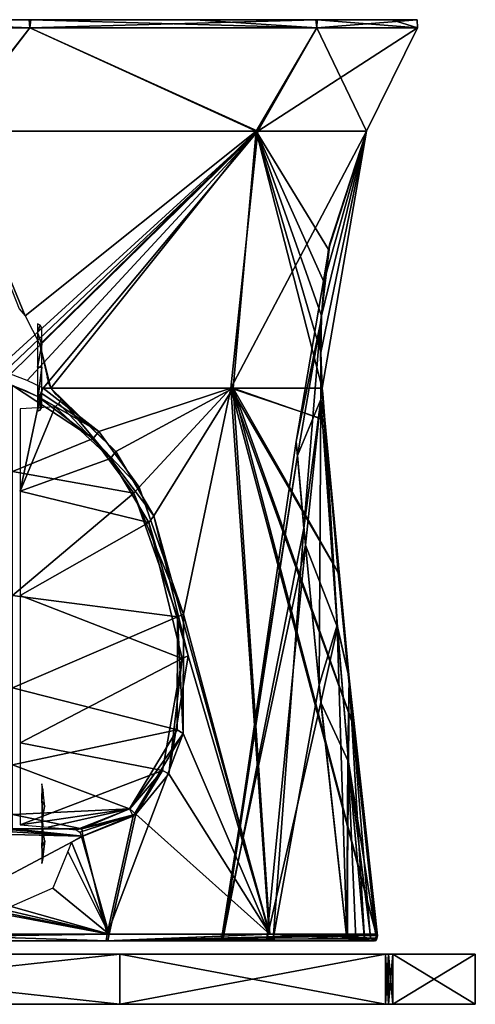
# Model space of a CAD drawing. Header units: millimetres. Extents: x -83 to 83, y -7 to 316.
# Tile 18 of 96: x 55 to 83, y 0 to 59. Entities that reach past the tile are written whole.
import ezdxf

# ---------------------------------------------------------------- set-up
doc = ezdxf.new("R2010")
doc.units = ezdxf.units.MM
doc.header["$LTSCALE"] = 81.481481
for name, color, linetype in [('1', 7, 'CONTINUOUS'), ('104', 7, 'CONTINUOUS'), ('105', 7, 'CONTINUOUS'), ('109', 7, 'CONTINUOUS'), ('113', 7, 'CONTINUOUS'), ('116', 7, 'CONTINUOUS'), ('117', 7, 'CONTINUOUS'), ('121', 7, 'CONTINUOUS'), ('122', 7, 'CONTINUOUS'), ('149', 7, 'CONTINUOUS'), ('150', 7, 'CONTINUOUS'), ('155', 7, 'CONTINUOUS'), ('156', 7, 'CONTINUOUS'), ('157', 7, 'CONTINUOUS'), ('158', 7, 'CONTINUOUS'), ('159', 7, 'CONTINUOUS'), ('162', 7, 'CONTINUOUS'), ('163', 7, 'CONTINUOUS'), ('2', 7, 'CONTINUOUS'), ('3', 7, 'CONTINUOUS'), ('4', 7, 'CONTINUOUS'), ('5', 7, 'CONTINUOUS'), ('7', 7, 'CONTINUOUS'), ('8', 7, 'CONTINUOUS')]:
    doc.layers.add(name, color=color, linetype=linetype)

msp = doc.modelspace()

# ---------------------------------------------------------------- linework, layer by layer
at = {"layer": '1', "color": 7, "linetype": 'CONTINUOUS'}
for points in [[(33.913, 0, -72.456), (61.429, 0, -51.249), (33.913, 0, 72.456), (33.913, 0, -72.456)], [(33.913, 0, 72.456), (61.429, 0, -51.249), (61.429, 0, 51.249), (33.913, 0, 72.456)], [(61.429, 0, -51.249), (77.359, 0, -20.387), (61.429, 0, 51.249), (61.429, 0, -51.249)], [(61.429, 0, 51.249), (77.359, 0, -20.387), (77.359, 0, 20.387), (61.429, 0, 51.249)], [(77.359, 0, -20.387), (77.55, 0, -19.807), (77.359, 0, 20.387), (77.359, 0, -20.387)], [(77.359, 0, 20.387), (77.55, 0, -19.807), (77.55, 0, 19.807), (77.359, 0, 20.387)], [(77.811, 0, -19.254), (77.811, 0, 19.254), (77.55, 0, 19.807), (77.811, 0, -19.254)], [(77.55, 0, -19.807), (77.811, 0, -19.254), (77.55, 0, 19.807), (77.55, 0, -19.807)], [(82.75, 0), (77.811, 0, 19.254), (77.811, 0, -19.254), (82.75, 0)]]:
    msp.add_3dface(points, dxfattribs=at)
at = {"layer": '104', "color": 7, "linetype": 'CONTINUOUS'}
for points in [[(30.27, 58.54, -73.273), (56.023, 58.54, -56.094), (51.277, 52.343, -56.393), (30.27, 58.54, -73.273)], [(30.27, 58.54, 73.273), (51.189, 52.343, 56.473), (56.023, 58.54, 56.094), (30.27, 58.54, 73.273)], [(51.189, 52.343, 56.473), (69.609, 52.343, 31.05), (56.023, 58.54, 56.094), (51.189, 52.343, 56.473)], [(51.277, 52.343, -56.393), (56.023, 58.54, -56.094), (69.706, 52.343, -30.831), (51.277, 52.343, -56.393)], [(56.023, 58.54, -56.094), (73.235, 58.54, -30.362), (69.706, 52.343, -30.831), (56.023, 58.54, -56.094)], [(56.023, 58.54, 56.094), (69.609, 52.343, 31.05), (73.235, 58.54, 30.362), (56.023, 58.54, 56.094)], [(69.609, 52.343, 31.05), (76.219, 52.343, 0.358), (73.235, 58.54, 30.362), (69.609, 52.343, 31.05)], [(73.235, 58.54, -30.362), (79.279, 58.54), (69.706, 52.343, -30.831), (73.235, 58.54, -30.362)], [(69.706, 52.343, -30.831), (79.279, 58.54), (76.22, 52.343), (69.706, 52.343, -30.831)], [(76.22, 52.343), (79.279, 58.54), (73.235, 58.54, 30.362), (76.22, 52.343)], [(76.22, 52.343, 0.179), (76.22, 52.343), (73.235, 58.54, 30.362), (76.22, 52.343, 0.179)], [(76.219, 52.343, 0.358), (76.22, 52.343, 0.179), (73.235, 58.54, 30.362), (76.219, 52.343, 0.358)]]:
    msp.add_3dface(points, dxfattribs=at)
at = {"layer": '105', "color": 7, "linetype": 'CONTINUOUS'}
for points in [[(56.023, 58.54, -56.094), (30.27, 58.54, -73.273), (56, 59.025, -56.084), (56.023, 58.54, -56.094)], [(56, 59.025, -56.084), (30.27, 58.54, -73.273), (30.303, 59.025, -73.234), (56, 59.025, -56.084)], [(30.27, 58.54, 73.273), (56.023, 58.54, 56.094), (30.357, 59.025, 73.211), (30.27, 58.54, 73.273)], [(30.357, 59.025, 73.211), (56.023, 58.54, 56.094), (44.069, 59.025, 65.874), (30.357, 59.025, 73.211)], [(44.069, 59.025, 65.874), (56.023, 58.54, 56.094), (56.084, 59.025, 56), (44.069, 59.025, 65.874)], [(73.189, 59.025, -30.411), (56.023, 58.54, -56.094), (56, 59.025, -56.084), (73.189, 59.025, -30.411)], [(73.235, 58.54, -30.362), (56.023, 58.54, -56.094), (73.189, 59.025, -30.411), (73.235, 58.54, -30.362)], [(56.023, 58.54, 56.094), (73.235, 58.54, 30.362), (56.084, 59.025, 56), (56.023, 58.54, 56.094)], [(56.084, 59.025, 56), (73.235, 58.54, 30.362), (65.939, 59.025, 43.971), (56.084, 59.025, 56)], [(65.939, 59.025, 43.971), (73.235, 58.54, 30.362), (73.256, 59.025, 30.248), (65.939, 59.025, 43.971)], [(79.255, 59.025, -0.118), (73.235, 58.54, -30.362), (73.189, 59.025, -30.411), (79.255, 59.025, -0.118)], [(79.279, 58.54), (73.235, 58.54, -30.362), (79.255, 59.025, -0.118), (79.279, 58.54)], [(73.235, 58.54, 30.362), (79.279, 58.54), (73.256, 59.025, 30.248), (73.235, 58.54, 30.362)], [(73.256, 59.025, 30.248), (79.279, 58.54), (77.753, 59.025, 15.361), (73.256, 59.025, 30.248)], [(77.753, 59.025, 15.361), (79.279, 58.54), (79.255, 59.025, -0.118), (77.753, 59.025, 15.361)]]:
    msp.add_3dface(points, dxfattribs=at)
at = {"layer": '109', "color": 7, "linetype": 'CONTINUOUS'}
for points in [[(69.609, 52.343, 31.05), (51.189, 52.343, 56.473), (55.747, 41.276, 48.11), (69.609, 52.343, 31.05)], [(55.747, 41.276, 48.11), (51.189, 52.343, 56.473), (55.396, 41.697, 48.519), (55.747, 41.276, 48.11)], [(51.277, 52.343, -56.393), (69.706, 52.343, -30.831), (54.24, 38.241, -50.076), (51.277, 52.343, -56.393)], [(54.24, 38.241, -50.076), (69.706, 52.343, -30.831), (54.593, 38.005, -49.736), (54.24, 38.241, -50.076)], [(69.706, 52.343, -30.831), (54.868, 37.781, -49.478), (54.593, 38.005, -49.736), (69.706, 52.343, -30.831)], [(54.868, 37.781, -49.478), (69.706, 52.343, -30.831), (55.874, 37.395, -48.427), (54.868, 37.781, -49.478)], [(56.635, 39.546, 47.156), (69.609, 52.343, 31.05), (55.747, 41.276, 48.11), (56.635, 39.546, 47.156)], [(55.874, 37.395, -48.427), (69.706, 52.343, -30.831), (56.829, 36.935, -47.422), (55.874, 37.395, -48.427)], [(57.289, 36.935, 46.865), (69.609, 52.343, 31.05), (56.635, 39.546, 47.156), (57.289, 36.935, 46.865)], [(56.829, 36.935, -47.422), (69.706, 52.343, -30.831), (68.091, 36.935, -29.019), (56.829, 36.935, -47.422)], [(68.231, 36.935, 28.686), (69.609, 52.343, 31.05), (57.289, 36.935, 46.865), (68.231, 36.935, 28.686)], [(69.706, 52.343, -30.831), (76.22, 52.343), (68.091, 36.935, -29.019), (69.706, 52.343, -30.831)], [(68.091, 36.935, -29.019), (76.22, 52.343), (73.566, 36.935, -8.15), (68.091, 36.935, -29.019)], [(73.566, 36.935, 8.15), (69.609, 52.343, 31.05), (68.231, 36.935, 28.686), (73.566, 36.935, 8.15)], [(76.219, 52.343, 0.358), (69.609, 52.343, 31.05), (73.954, 45.253, 0.348), (76.219, 52.343, 0.358)], [(73.954, 45.253, 0.348), (69.609, 52.343, 31.05), (73.683, 43.271, 2.228), (73.954, 45.253, 0.348)], [(73.683, 43.271, 2.228), (69.609, 52.343, 31.05), (73.522, 41.276, 4.105), (73.683, 43.271, 2.228)], [(73.522, 41.276, 4.105), (69.609, 52.343, 31.05), (73.476, 39.071, 6.166), (73.522, 41.276, 4.105)], [(73.476, 39.071, 6.166), (69.609, 52.343, 31.05), (73.566, 36.935, 8.15), (73.476, 39.071, 6.166)], [(73.566, 36.935, -8.15), (76.22, 52.343), (73.476, 39.07, -6.166), (73.566, 36.935, -8.15)], [(73.476, 39.07, -6.166), (76.22, 52.343), (73.522, 41.276, -4.105), (73.476, 39.07, -6.166)], [(73.522, 41.276, -4.105), (76.22, 52.343), (73.703, 43.456, -2.053), (73.522, 41.276, -4.105)], [(73.703, 43.456, -2.053), (76.22, 52.343), (74.016, 45.617), (73.703, 43.456, -2.053)], [(73.985, 45.435, 0.174), (76.219, 52.343, 0.358), (73.954, 45.253, 0.348), (73.985, 45.435, 0.174)], [(76.22, 52.343, 0.179), (76.219, 52.343, 0.358), (73.985, 45.435, 0.174), (76.22, 52.343, 0.179)], [(74.016, 45.617), (76.22, 52.343, 0.179), (73.985, 45.435, 0.174), (74.016, 45.617)], [(76.22, 52.343), (76.22, 52.343, 0.179), (74.016, 45.617), (76.22, 52.343)], [(57.063, 37.598, 46.971), (57.289, 36.935, 46.865), (56.635, 39.546, 47.156), (57.063, 37.598, 46.971)], [(57.133, 37.273, 46.965), (57.289, 36.935, 46.865), (57.063, 37.598, 46.971), (57.133, 37.273, 46.965)]]:
    msp.add_3dface(points, dxfattribs=at)
at = {"layer": '113', "color": 7, "linetype": 'CONTINUOUS'}
for points in [[(48.136, 4.214, -63.63), (60.67, 4.214, -51.816), (33.373, 3.806, -72.351), (48.136, 4.214, -63.63)], [(33.373, 3.806, -72.351), (60.67, 4.214, -51.816), (60.608, 3.806, -51.72), (33.373, 3.806, -72.351)], [(70.377, 4.214, -37.588), (76.804, 4.214, -21.608), (60.608, 3.806, -51.72), (70.377, 4.214, -37.588)], [(60.608, 3.806, -51.72), (76.804, 4.214, -21.608), (76.81, 4.171, -21.61), (60.608, 3.806, -51.72)], [(60.67, 4.214, -51.816), (70.377, 4.214, -37.588), (60.608, 3.806, -51.72), (60.67, 4.214, -51.816)], [(76.811, 4.128, -21.61), (60.608, 3.806, -51.72), (76.81, 4.171, -21.61), (76.811, 4.128, -21.61)], [(76.783, 3.957, -21.602), (60.608, 3.806, -51.72), (76.811, 4.128, -21.61), (76.783, 3.957, -21.602)], [(76.699, 3.806, -21.579), (60.608, 3.806, -51.72), (76.783, 3.957, -21.602), (76.699, 3.806, -21.579)]]:
    msp.add_3dface(points, dxfattribs=at)
at = {"layer": '116', "color": 7, "linetype": 'CONTINUOUS'}
for points in [[(68.231, 36.935, 28.686), (57.289, 36.935, 46.865), (61.184, 33.144, 42.829), (68.231, 36.935, 28.686)], [(61.184, 33.144, 42.829), (57.289, 36.935, 46.865), (57.892, 36.289, 46.302), (61.184, 33.144, 42.829)], [(57.892, 36.289, 46.302), (57.289, 36.935, 46.865), (57.546, 36.588, 46.647), (57.892, 36.289, 46.302)], [(63.463, 29.278, 40.652), (68.231, 36.935, 28.686), (61.184, 33.144, 42.829), (63.463, 29.278, 40.652)], [(68.231, 36.935, 28.686), (63.463, 29.278, 40.652), (70.419, 4.214, 37.509), (68.231, 36.935, 28.686)], [(73.566, 36.935, 8.15), (68.231, 36.935, 28.686), (73.725, 35.026, 9.644), (73.566, 36.935, 8.15)], [(73.725, 35.026, 9.644), (68.231, 36.935, 28.686), (74.532, 25.906, 14.664), (73.725, 35.026, 9.644)], [(74.532, 25.906, 14.664), (68.231, 36.935, 28.686), (75.431, 16.748, 18.118), (74.532, 25.906, 14.664)], [(75.431, 16.748, 18.118), (68.231, 36.935, 28.686), (76.804, 4.214, 21.609), (75.431, 16.748, 18.118)], [(76.804, 4.214, 21.609), (68.231, 36.935, 28.686), (70.419, 4.214, 37.509), (76.804, 4.214, 21.609)], [(63.463, 29.278, 40.652), (65.53, 20.89, 40.137), (70.419, 4.214, 37.509), (63.463, 29.278, 40.652)], [(65.53, 20.89, 40.137), (64.376, 13.819, 44.205), (70.419, 4.214, 37.509), (65.53, 20.89, 40.137)], [(64.376, 13.819, 44.205), (62.388, 11.391, 47.678), (70.419, 4.214, 37.509), (64.376, 13.819, 44.205)], [(62.388, 11.391, 47.678), (59.135, 10.061, 52.014), (60.787, 4.214, 51.679), (62.388, 11.391, 47.678)], [(70.419, 4.214, 37.509), (62.388, 11.391, 47.678), (60.787, 4.214, 51.679), (70.419, 4.214, 37.509)], [(59.135, 10.061, 52.014), (58.52, 9.71, 52.797), (60.787, 4.214, 51.679), (59.135, 10.061, 52.014)], [(58.52, 9.71, 52.797), (58.316, 9.158, 53.167), (60.787, 4.214, 51.679), (58.52, 9.71, 52.797)], [(58.316, 9.158, 53.167), (57.408, 6.962, 54.709), (60.787, 4.214, 51.679), (58.316, 9.158, 53.167)], [(57.408, 6.962, 54.709), (54.913, 5.869, 57.479), (60.787, 4.214, 51.679), (57.408, 6.962, 54.709)], [(60.787, 4.214, 51.679), (52.299, 5.798, 59.885), (48.352, 4.214, 63.465), (60.787, 4.214, 51.679)], [(54.269, 5.552, 58.164), (52.299, 5.798, 59.885), (60.787, 4.214, 51.679), (54.269, 5.552, 58.164)], [(54.625, 5.639, 57.809), (54.269, 5.552, 58.164), (60.787, 4.214, 51.679), (54.625, 5.639, 57.809)], [(54.913, 5.869, 57.479), (54.625, 5.639, 57.809), (60.787, 4.214, 51.679), (54.913, 5.869, 57.479)]]:
    msp.add_3dface(points, dxfattribs=at)
at = {"layer": '117', "color": 7, "linetype": 'CONTINUOUS'}
for points in [[(56.829, 36.935, -47.422), (68.091, 36.935, -29.019), (60.17, 34.338, -43.887), (56.829, 36.935, -47.422)], [(60.17, 34.338, -43.887), (68.091, 36.935, -29.019), (62.596, 31, -41.427), (60.17, 34.338, -43.887)], [(62.596, 31, -41.427), (68.091, 36.935, -29.019), (65.241, 23.382, -39.768), (62.596, 31, -41.427)], [(68.091, 36.935, -29.019), (70.377, 4.214, -37.588), (65.241, 23.382, -39.768), (68.091, 36.935, -29.019)], [(68.091, 36.935, -29.019), (73.566, 36.935, -8.15), (73.725, 35.03, -9.641), (68.091, 36.935, -29.019)], [(68.091, 36.935, -29.019), (76.804, 4.214, -21.608), (70.377, 4.214, -37.588), (68.091, 36.935, -29.019)], [(76.804, 4.214, -21.608), (68.091, 36.935, -29.019), (75.432, 16.732, -18.123), (76.804, 4.214, -21.608)], [(75.432, 16.732, -18.123), (68.091, 36.935, -29.019), (74.533, 25.893, -14.67), (75.432, 16.732, -18.123)], [(74.533, 25.893, -14.67), (68.091, 36.935, -29.019), (73.725, 35.03, -9.641), (74.533, 25.893, -14.67)], [(65.241, 23.382, -39.768), (70.377, 4.214, -37.588), (65.222, 16.241, -42.166), (65.241, 23.382, -39.768)], [(70.377, 4.214, -37.588), (60.67, 4.214, -51.816), (65.222, 16.241, -42.166), (70.377, 4.214, -37.588)], [(65.222, 16.241, -42.166), (60.67, 4.214, -51.816), (62.223, 11.27, -47.929), (65.222, 16.241, -42.166)], [(62.223, 11.27, -47.929), (60.67, 4.214, -51.816), (59.206, 10.072, -51.93), (62.223, 11.27, -47.929)], [(59.206, 10.072, -51.93), (48.136, 4.214, -63.63), (54.847, 10.181, -56.487), (59.206, 10.072, -51.93)], [(60.67, 4.214, -51.816), (48.136, 4.214, -63.63), (59.206, 10.072, -51.93), (60.67, 4.214, -51.816)]]:
    msp.add_3dface(points, dxfattribs=at)
at = {"layer": '121', "color": 7, "linetype": 'CONTINUOUS'}
for points in [[(57.778, 36.015, 46.37), (57.56, 35.808, 46.297), (60.875, 32.722, 42.914), (57.778, 36.015, 46.37)], [(57.892, 36.289, 46.302), (57.778, 36.015, 46.37), (60.875, 32.722, 42.914), (57.892, 36.289, 46.302)], [(61.184, 33.144, 42.829), (57.892, 36.289, 46.302), (60.875, 32.722, 42.914), (61.184, 33.144, 42.829)], [(63.463, 29.278, 40.652), (61.184, 33.144, 42.829), (60.875, 32.722, 42.914), (63.463, 29.278, 40.652)], [(63.17, 28.888, 40.804), (63.463, 29.278, 40.652), (60.875, 32.722, 42.914), (63.17, 28.888, 40.804)], [(65.53, 20.89, 40.137), (63.463, 29.278, 40.652), (63.17, 28.888, 40.804), (65.53, 20.89, 40.137)], [(65.175, 20.723, 40.412), (65.53, 20.89, 40.137), (63.17, 28.888, 40.804), (65.175, 20.723, 40.412)], [(63.988, 14.011, 44.355), (64.376, 13.819, 44.205), (65.175, 20.723, 40.412), (63.988, 14.011, 44.355)], [(64.376, 13.819, 44.205), (65.53, 20.89, 40.137), (65.175, 20.723, 40.412), (64.376, 13.819, 44.205)], [(62.021, 11.715, 47.668), (62.388, 11.391, 47.678), (63.988, 14.011, 44.355), (62.021, 11.715, 47.668)], [(62.388, 11.391, 47.678), (64.376, 13.819, 44.205), (63.988, 14.011, 44.355), (62.388, 11.391, 47.678)], [(58.817, 10.459, 51.799), (62.388, 11.391, 47.678), (62.021, 11.715, 47.668), (58.817, 10.459, 51.799)], [(59.02, 10.315, 51.951), (62.388, 11.391, 47.678), (58.817, 10.459, 51.799), (59.02, 10.315, 51.951)], [(59.135, 10.061, 52.014), (62.388, 11.391, 47.678), (59.02, 10.315, 51.951), (59.135, 10.061, 52.014)]]:
    msp.add_3dface(points, dxfattribs=at)
at = {"layer": '122', "color": 7, "linetype": 'CONTINUOUS'}
for points in [[(60.875, 32.722, 42.914), (57.56, 35.808, 46.297), (55.448, 30.754, 42.422), (60.875, 32.722, 42.914)], [(55.448, 30.754, 42.422), (57.56, 35.808, 46.297), (56.504, 35.754, 46.409), (55.448, 30.754, 42.422)], [(55.448, 35.699, 46.521), (55.448, 30.754, 42.422), (56.504, 35.754, 46.409), (55.448, 35.699, 46.521)], [(63.17, 28.888, 40.804), (60.875, 32.722, 42.914), (55.448, 30.754, 42.422), (63.17, 28.888, 40.804)], [(55.448, 24.5, 40.953), (63.17, 28.888, 40.804), (55.448, 30.754, 42.422), (55.448, 24.5, 40.953)], [(65.175, 20.723, 40.412), (63.17, 28.888, 40.804), (55.448, 24.5, 40.953), (65.175, 20.723, 40.412)], [(65.175, 20.723, 40.412), (55.448, 24.5, 40.953), (55.448, 15.672, 44.073), (65.175, 20.723, 40.412)], [(63.988, 14.011, 44.355), (65.175, 20.723, 40.412), (55.448, 15.672, 44.073), (63.988, 14.011, 44.355)], [(55.448, 10.767, 52.048), (63.988, 14.011, 44.355), (55.448, 15.672, 44.073), (55.448, 10.767, 52.048)], [(62.021, 11.715, 47.668), (63.988, 14.011, 44.355), (55.448, 10.767, 52.048), (62.021, 11.715, 47.668)], [(57.133, 10.612, 51.924), (62.021, 11.715, 47.668), (55.448, 10.767, 52.048), (57.133, 10.612, 51.924)], [(58.817, 10.459, 51.799), (62.021, 11.715, 47.668), (57.133, 10.612, 51.924), (58.817, 10.459, 51.799)]]:
    msp.add_3dface(points, dxfattribs=at)
at = {"layer": '149', "color": 7, "linetype": 'CONTINUOUS'}
for points in [[(56.719, 36.637, -47.472), (60.17, 34.338, -43.887), (56.504, 36.429, -47.374), (56.719, 36.637, -47.472)], [(56.829, 36.935, -47.422), (60.17, 34.338, -43.887), (56.719, 36.637, -47.472), (56.829, 36.935, -47.422)], [(56.504, 36.429, -47.374), (60.17, 34.338, -43.887), (59.832, 33.92, -43.966), (56.504, 36.429, -47.374)], [(60.17, 34.338, -43.887), (62.596, 31, -41.427), (59.832, 33.92, -43.966), (60.17, 34.338, -43.887)], [(59.832, 33.92, -43.966), (62.596, 31, -41.427), (62.268, 30.651, -41.579), (59.832, 33.92, -43.966)], [(62.596, 31, -41.427), (65.241, 23.382, -39.768), (62.268, 30.651, -41.579), (62.596, 31, -41.427)], [(62.268, 30.651, -41.579), (65.241, 23.382, -39.768), (64.891, 23.231, -40.014), (62.268, 30.651, -41.579)], [(64.891, 23.231, -40.014), (65.222, 16.241, -42.166), (64.868, 16.451, -42.298), (64.891, 23.231, -40.014)], [(65.241, 23.382, -39.768), (65.222, 16.241, -42.166), (64.891, 23.231, -40.014), (65.241, 23.382, -39.768)], [(64.868, 16.451, -42.298), (65.222, 16.241, -42.166), (62.014, 11.71, -47.679), (64.868, 16.451, -42.298)], [(65.222, 16.241, -42.166), (62.223, 11.27, -47.929), (62.014, 11.71, -47.679), (65.222, 16.241, -42.166)], [(62.014, 11.71, -47.679), (62.223, 11.27, -47.929), (59.158, 10.518, -51.406), (62.014, 11.71, -47.679)], [(62.223, 11.27, -47.929), (59.206, 10.072, -51.93), (59.158, 10.518, -51.406), (62.223, 11.27, -47.929)], [(59.206, 10.072, -51.93), (54.847, 10.181, -56.487), (54.961, 10.345, -56.276), (59.206, 10.072, -51.93)], [(55, 10.462, -56.047), (59.206, 10.072, -51.93), (54.961, 10.345, -56.276), (55, 10.462, -56.047)], [(59.206, 10.072, -51.93), (55, 10.517, -55.693), (59.158, 10.518, -51.406), (59.206, 10.072, -51.93)], [(55, 10.462, -56.047), (55, 10.517, -55.693), (59.206, 10.072, -51.93), (55, 10.462, -56.047)]]:
    msp.add_3dface(points, dxfattribs=at)
at = {"layer": '150', "color": 7, "linetype": 'CONTINUOUS'}
for points in [[(55, 31.935, -43.138), (55, 37.1, -48.898), (59.832, 33.92, -43.966), (55, 31.935, -43.138)], [(55, 37.1, -48.898), (56.504, 36.429, -47.374), (59.832, 33.92, -43.966), (55, 37.1, -48.898)], [(56.504, 36.429, -47.374), (55, 37.1, -48.898), (55.766, 36.787, -48.123), (56.504, 36.429, -47.374)], [(55, 31.935, -43.138), (59.832, 33.92, -43.966), (62.268, 30.651, -41.579), (55, 31.935, -43.138)], [(55, 24.5, -41), (55, 31.935, -43.138), (62.268, 30.651, -41.579), (55, 24.5, -41)], [(55, 24.5, -41), (62.268, 30.651, -41.579), (64.891, 23.231, -40.014), (55, 24.5, -41)], [(55, 18.977, -42.136), (55, 24.5, -41), (64.891, 23.231, -40.014), (55, 18.977, -42.136)], [(55, 18.977, -42.136), (64.891, 23.231, -40.014), (64.868, 16.451, -42.298), (55, 18.977, -42.136)], [(55, 14.358, -45.349), (55, 18.977, -42.136), (64.868, 16.451, -42.298), (55, 14.358, -45.349)], [(55, 14.358, -45.349), (64.868, 16.451, -42.298), (62.014, 11.71, -47.679), (55, 14.358, -45.349)], [(55, 11.378, -50.12), (55, 14.358, -45.349), (62.014, 11.71, -47.679), (55, 11.378, -50.12)], [(55, 11.378, -50.12), (62.014, 11.71, -47.679), (59.158, 10.518, -51.406), (55, 11.378, -50.12)], [(55, 10.517, -55.693), (55, 11.378, -50.12), (59.158, 10.518, -51.406), (55, 10.517, -55.693)]]:
    msp.add_3dface(points, dxfattribs=at)
at = {"layer": '155', "color": 7, "linetype": 'CONTINUOUS'}
for points in [[(60.705, 3.806, 51.607), (48.352, 4.214, 63.465), (33.642, 3.806, 72.226), (60.705, 3.806, 51.607)], [(60.787, 4.214, 51.679), (48.352, 4.214, 63.465), (60.705, 3.806, 51.607), (60.787, 4.214, 51.679)], [(70.419, 4.214, 37.509), (60.787, 4.214, 51.679), (60.705, 3.806, 51.607), (70.419, 4.214, 37.509)], [(76.699, 3.806, 21.579), (70.419, 4.214, 37.509), (60.705, 3.806, 51.607), (76.699, 3.806, 21.579)], [(76.804, 4.214, 21.609), (70.419, 4.214, 37.509), (76.81, 4.171, 21.61), (76.804, 4.214, 21.609)], [(70.419, 4.214, 37.509), (76.699, 3.806, 21.579), (76.782, 3.956, 21.602), (70.419, 4.214, 37.509)], [(76.81, 4.171, 21.61), (70.419, 4.214, 37.509), (76.811, 4.128, 21.61), (76.81, 4.171, 21.61)], [(76.811, 4.128, 21.61), (70.419, 4.214, 37.509), (76.782, 3.956, 21.602), (76.811, 4.128, 21.61)]]:
    msp.add_3dface(points, dxfattribs=at)
at = {"layer": '156', "color": 7, "linetype": 'CONTINUOUS'}
for points in [[(73.6, 36.596, 7.742), (73.725, 35.026, 9.644), (73.492, 36.255, 7.346), (73.6, 36.596, 7.742)], [(73.566, 36.935, 8.15), (73.725, 35.026, 9.644), (73.6, 36.596, 7.742), (73.566, 36.935, 8.15)], [(73.492, 36.255, 7.346), (73.725, 35.026, 9.644), (74.481, 22.58, 14.245), (73.492, 36.255, 7.346)], [(73.725, 35.026, 9.644), (74.532, 25.906, 14.664), (75.19, 19.543, 16.446), (73.725, 35.026, 9.644)], [(73.725, 35.026, 9.644), (75.19, 19.543, 16.446), (74.481, 22.58, 14.245), (73.725, 35.026, 9.644)], [(74.532, 25.906, 14.664), (75.431, 16.748, 18.118), (75.19, 19.543, 16.446), (74.532, 25.906, 14.664)], [(74.481, 22.58, 14.245), (75.19, 19.543, 16.446), (75.141, 14.535, 16.814), (74.481, 22.58, 14.245)], [(75.19, 19.543, 16.446), (76.814, 3.888, 20.466), (75.141, 14.535, 16.814), (75.19, 19.543, 16.446)], [(75.19, 19.543, 16.446), (75.431, 16.748, 18.118), (76.891, 4.095, 20.947), (75.19, 19.543, 16.446)], [(76.814, 3.888, 20.466), (75.19, 19.543, 16.446), (76.891, 4.095, 20.947), (76.814, 3.888, 20.466)], [(75.431, 16.748, 18.118), (76.804, 4.214, 21.609), (76.891, 4.095, 20.947), (75.431, 16.748, 18.118)], [(75.141, 14.535, 16.814), (76.814, 3.888, 20.466), (76.478, 3.917, 19.828), (75.141, 14.535, 16.814)], [(76.113, 3.935, 19.453), (75.141, 14.535, 16.814), (76.478, 3.917, 19.828), (76.113, 3.935, 19.453)], [(76.814, 3.888, 20.466), (76.76, 3.797, 20.315), (76.478, 3.917, 19.828), (76.814, 3.888, 20.466)]]:
    msp.add_3dface(points, dxfattribs=at)
at = {"layer": '157', "color": 7, "linetype": 'CONTINUOUS'}
for points in [[(74.016, 45.617), (73.469, 40.854, 3.757), (72.011, 33.733, -2.096), (74.016, 45.617)], [(73.468, 40.853, -3.758), (74.016, 45.617), (72.011, 33.733, -2.096), (73.468, 40.853, -3.758)], [(72.011, 33.733, -2.096), (73.469, 40.854, 3.757), (72.084, 32.89, 3.901), (72.011, 33.733, -2.096)], [(72.473, 28.547, -8.367), (73.468, 40.853, -3.758), (72.011, 33.733, -2.096), (72.473, 28.547, -8.367)], [(73.469, 40.854, 3.757), (73.492, 36.255, 7.346), (72.084, 32.89, 3.901), (73.469, 40.854, 3.757)], [(73.492, 36.255, -7.346), (73.468, 40.853, -3.758), (72.473, 28.547, -8.367), (73.492, 36.255, -7.346)], [(72.084, 32.89, 3.901), (73.492, 36.255, 7.346), (72.567, 27.533, 9.089), (72.084, 32.89, 3.901)], [(73.382, 19.153, -13.512), (73.492, 36.255, -7.346), (72.473, 28.547, -8.367), (73.382, 19.153, -13.512)], [(73.492, 36.255, 7.346), (74.481, 22.58, 14.245), (72.567, 27.533, 9.089), (73.492, 36.255, 7.346)], [(74.466, 22.726, -14.188), (73.492, 36.255, -7.346), (73.382, 19.153, -13.512), (74.466, 22.726, -14.188)], [(72.567, 27.533, 9.089), (74.481, 22.58, 14.245), (73.489, 18.096, 13.951), (72.567, 27.533, 9.089)], [(75.04, 3.93, -18.547), (74.466, 22.726, -14.188), (73.382, 19.153, -13.512), (75.04, 3.93, -18.547)], [(74.481, 22.58, 14.245), (75.141, 14.535, 16.814), (73.489, 18.096, 13.951), (74.481, 22.58, 14.245)], [(75.1, 15.023, -16.674), (74.466, 22.726, -14.188), (75.04, 3.93, -18.547), (75.1, 15.023, -16.674)], [(73.489, 18.096, 13.951), (75.141, 14.535, 16.814), (75.041, 3.93, 18.548), (73.489, 18.096, 13.951)], [(75.057, 3.931, -18.565), (75.1, 15.023, -16.674), (75.04, 3.93, -18.547), (75.057, 3.931, -18.565)], [(75.075, 3.93, -18.581), (75.1, 15.023, -16.674), (75.057, 3.931, -18.565), (75.075, 3.93, -18.581)], [(75.589, 3.932, -19.025), (75.1, 15.023, -16.674), (75.075, 3.93, -18.581), (75.589, 3.932, -19.025)], [(76.113, 3.935, -19.453), (75.1, 15.023, -16.674), (75.589, 3.932, -19.025), (76.113, 3.935, -19.453)], [(75.141, 14.535, 16.814), (76.113, 3.935, 19.453), (75.041, 3.93, 18.548), (75.141, 14.535, 16.814)], [(75.041, 3.93, 18.548), (76.113, 3.935, 19.453), (75.057, 3.931, 18.565), (75.041, 3.93, 18.548)], [(76.113, 3.935, 19.453), (75.076, 3.93, 18.581), (75.057, 3.931, 18.565), (76.113, 3.935, 19.453)], [(75.076, 3.93, 18.581), (76.113, 3.935, 19.453), (75.589, 3.932, 19.025), (75.076, 3.93, 18.581)]]:
    msp.add_3dface(points, dxfattribs=at)
at = {"layer": '158', "color": 7, "linetype": 'CONTINUOUS'}
for points in [[(73.492, 36.255, -7.346), (74.466, 22.726, -14.188), (73.6, 36.596, -7.742), (73.492, 36.255, -7.346)], [(73.725, 35.03, -9.641), (73.566, 36.935, -8.15), (74.466, 22.726, -14.188), (73.725, 35.03, -9.641)], [(74.466, 22.726, -14.188), (73.566, 36.935, -8.15), (73.6, 36.596, -7.742), (74.466, 22.726, -14.188)], [(74.533, 25.893, -14.67), (73.725, 35.03, -9.641), (75.19, 19.545, -16.445), (74.533, 25.893, -14.67)], [(73.725, 35.03, -9.641), (74.466, 22.726, -14.188), (75.19, 19.545, -16.445), (73.725, 35.03, -9.641)], [(75.432, 16.732, -18.123), (74.533, 25.893, -14.67), (75.19, 19.545, -16.445), (75.432, 16.732, -18.123)], [(74.466, 22.726, -14.188), (75.1, 15.023, -16.674), (75.19, 19.545, -16.445), (74.466, 22.726, -14.188)], [(75.1, 15.023, -16.674), (76.113, 3.935, -19.453), (75.19, 19.545, -16.445), (75.1, 15.023, -16.674)], [(75.432, 16.732, -18.123), (75.19, 19.545, -16.445), (76.815, 3.888, -20.467), (75.432, 16.732, -18.123)], [(76.113, 3.935, -19.453), (76.472, 3.918, -19.82), (75.19, 19.545, -16.445), (76.113, 3.935, -19.453)], [(75.19, 19.545, -16.445), (76.472, 3.918, -19.82), (76.815, 3.888, -20.467), (75.19, 19.545, -16.445)], [(76.804, 4.214, -21.608), (75.432, 16.732, -18.123), (76.891, 4.09, -20.932), (76.804, 4.214, -21.608)], [(75.432, 16.732, -18.123), (76.815, 3.888, -20.467), (76.891, 4.09, -20.932), (75.432, 16.732, -18.123)], [(76.472, 3.918, -19.82), (76.76, 3.797, -20.315), (76.815, 3.888, -20.467), (76.472, 3.918, -19.82)]]:
    msp.add_3dface(points, dxfattribs=at)
at = {"layer": '159', "color": 7, "linetype": 'CONTINUOUS'}
for points in [[(72.473, 28.547, -8.367), (72.011, 33.733, -2.096), (67.599, 3.878, -6.743), (72.473, 28.547, -8.367)], [(72.011, 33.733, -2.096), (72.084, 32.89, 3.901), (67.599, 3.878, -6.743), (72.011, 33.733, -2.096)], [(72.084, 32.89, 3.901), (72.567, 27.533, 9.089), (67.517, 3.879, 6.449), (72.084, 32.89, 3.901)], [(67.599, 3.878, -6.743), (72.084, 32.89, 3.901), (67.517, 3.879, 6.449), (67.599, 3.878, -6.743)], [(70.632, 3.9, -13.419), (72.473, 28.547, -8.367), (67.599, 3.878, -6.743), (70.632, 3.9, -13.419)], [(73.382, 19.153, -13.512), (72.473, 28.547, -8.367), (70.632, 3.9, -13.419), (73.382, 19.153, -13.512)], [(67.517, 3.879, 6.449), (72.567, 27.533, 9.089), (70.241, 3.897, 12.796), (67.517, 3.879, 6.449)], [(72.567, 27.533, 9.089), (73.489, 18.096, 13.951), (70.241, 3.897, 12.796), (72.567, 27.533, 9.089)], [(75.04, 3.93, -18.547), (73.382, 19.153, -13.512), (70.632, 3.9, -13.419), (75.04, 3.93, -18.547)], [(73.489, 18.096, 13.951), (75.041, 3.93, 18.548), (70.241, 3.897, 12.796), (73.489, 18.096, 13.951)]]:
    msp.add_3dface(points, dxfattribs=at)
at = {"layer": '162', "color": 7, "linetype": 'CONTINUOUS'}
for points in [[(56.481, 40.789, 51.97), (56.481, 40.267, 53.538), (56.654, 40.714, 51.97), (56.481, 40.789, 51.97)], [(56.481, 40.267, 53.538), (56.749, 40.552, 51.97), (56.654, 40.714, 51.97), (56.481, 40.267, 53.538)], [(56.749, 39.561, 53.905), (56.749, 40.552, 51.97), (56.481, 40.267, 53.538), (56.749, 39.561, 53.905)], [(56.481, 38.19, 54.59), (56.749, 39.561, 53.905), (56.481, 40.267, 53.538), (56.481, 38.19, 54.59)], [(56.749, 38.188, 54.354), (56.749, 39.561, 53.905), (56.481, 38.19, 54.59), (56.749, 38.188, 54.354)], [(56.481, 36.092, 53.569), (56.749, 38.188, 54.354), (56.481, 38.19, 54.59), (56.481, 36.092, 53.569)], [(56.749, 36.806, 53.927), (56.749, 38.188, 54.354), (56.481, 36.092, 53.569), (56.749, 36.806, 53.927)], [(56.654, 35.622, 51.97), (56.749, 36.806, 53.927), (56.481, 35.548, 51.97), (56.654, 35.622, 51.97)], [(56.481, 35.548, 51.97), (56.749, 36.806, 53.927), (56.481, 36.092, 53.569), (56.481, 35.548, 51.97)], [(56.749, 35.784, 51.97), (56.749, 36.806, 53.927), (56.654, 35.622, 51.97), (56.749, 35.784, 51.97)]]:
    msp.add_3dface(points, dxfattribs=at)
at = {"layer": '163', "color": 7, "linetype": 'CONTINUOUS'}
for points in [[(56.749, 13.216, 58.03), (56.749, 12.225, 59.965), (56.779, 13.068, 58.03), (56.749, 13.216, 58.03)], [(56.779, 13.068, 58.03), (56.749, 12.225, 59.965), (56.808, 12.92, 58.03), (56.779, 13.068, 58.03)], [(56.749, 12.225, 59.965), (56.804, 12.919, 58.305), (56.807, 12.92, 58.168), (56.749, 12.225, 59.965)], [(56.808, 12.92, 58.03), (56.749, 12.225, 59.965), (56.807, 12.92, 58.168), (56.808, 12.92, 58.03)], [(56.814, 12.84, 58.466), (56.804, 12.919, 58.305), (56.749, 12.225, 59.965), (56.814, 12.84, 58.466)], [(56.834, 12.712, 58.508), (56.814, 12.84, 58.466), (56.749, 12.225, 59.965), (56.834, 12.712, 58.508)], [(56.929, 11.861, 58.775), (56.834, 12.712, 58.508), (56.749, 12.225, 59.965), (56.929, 11.861, 58.775)], [(56.834, 11.31, 59.911), (56.929, 11.861, 58.775), (56.749, 12.225, 59.965), (56.834, 11.31, 59.911)], [(56.814, 11.268, 60.039), (56.834, 11.31, 59.911), (56.749, 12.225, 59.965), (56.814, 11.268, 60.039)], [(56.749, 10.852, 60.414), (56.814, 11.268, 60.039), (56.749, 12.225, 59.965), (56.749, 10.852, 60.414)], [(56.804, 11.106, 60.118), (56.814, 11.268, 60.039), (56.749, 10.852, 60.414), (56.804, 11.106, 60.118)], [(56.808, 10.832, 60.118), (56.804, 11.106, 60.118), (56.749, 10.852, 60.414), (56.808, 10.832, 60.118)], [(56.749, 9.47, 59.987), (56.808, 10.832, 60.118), (56.749, 10.852, 60.414), (56.749, 9.47, 59.987)], [(56.804, 10.557, 60.118), (56.808, 10.832, 60.118), (56.749, 9.47, 59.987), (56.804, 10.557, 60.118)], [(56.814, 10.396, 60.038), (56.804, 10.557, 60.118), (56.749, 9.47, 59.987), (56.814, 10.396, 60.038)], [(56.834, 10.354, 59.911), (56.814, 10.396, 60.038), (56.749, 9.47, 59.987), (56.834, 10.354, 59.911)], [(56.929, 9.805, 58.777), (56.834, 10.354, 59.911), (56.749, 9.47, 59.987), (56.929, 9.805, 58.777)], [(56.814, 8.823, 58.466), (56.929, 9.805, 58.777), (56.749, 9.47, 59.987), (56.814, 8.823, 58.466)], [(56.749, 8.448, 58.03), (56.814, 8.823, 58.466), (56.749, 9.47, 59.987), (56.749, 8.448, 58.03)], [(56.834, 8.951, 58.508), (56.929, 9.805, 58.777), (56.814, 8.823, 58.466), (56.834, 8.951, 58.508)], [(56.804, 8.744, 58.305), (56.814, 8.823, 58.466), (56.749, 8.448, 58.03), (56.804, 8.744, 58.305)], [(56.807, 8.744, 58.168), (56.804, 8.744, 58.305), (56.749, 8.448, 58.03), (56.807, 8.744, 58.168)], [(56.779, 8.596, 58.03), (56.807, 8.744, 58.168), (56.749, 8.448, 58.03), (56.779, 8.596, 58.03)], [(56.808, 8.744, 58.03), (56.807, 8.744, 58.168), (56.779, 8.596, 58.03), (56.808, 8.744, 58.03)]]:
    msp.add_3dface(points, dxfattribs=at)
at = {"layer": '2', "color": 7, "linetype": 'CONTINUOUS'}
for points in [[(33.913, 3, 72.456), (61.429, 3, 51.249), (33.913, 3, -72.456), (33.913, 3, 72.456)], [(33.913, 3, -72.456), (61.429, 3, 51.249), (61.429, 3, -51.249), (33.913, 3, -72.456)], [(77.359, 3, 20.387), (77.359, 3, -20.387), (61.429, 3, -51.249), (77.359, 3, 20.387)], [(61.429, 3, 51.249), (77.359, 3, 20.387), (61.429, 3, -51.249), (61.429, 3, 51.249)], [(77.55, 3, -19.807), (77.359, 3, -20.387), (77.55, 3, 19.807), (77.55, 3, -19.807)], [(77.55, 3, 19.807), (77.359, 3, -20.387), (77.359, 3, 20.387), (77.55, 3, 19.807)], [(77.811, 3, -19.254), (77.55, 3, -19.807), (77.811, 3, 19.254), (77.811, 3, -19.254)], [(77.811, 3, 19.254), (77.55, 3, -19.807), (77.55, 3, 19.807), (77.811, 3, 19.254)], [(82.75, 3), (77.811, 3, -19.254), (77.811, 3, 19.254), (82.75, 3)]]:
    msp.add_3dface(points, dxfattribs=at)
at = {"layer": '3', "color": 7, "linetype": 'CONTINUOUS'}
for points in [[(61.429, 0, -51.249), (33.913, 0, -72.456), (61.429, 3, -51.249), (61.429, 0, -51.249)], [(33.913, 0, -72.456), (33.913, 3, -72.456), (61.429, 3, -51.249), (33.913, 0, -72.456)], [(77.359, 0, -20.387), (61.429, 0, -51.249), (77.359, 3, -20.387), (77.359, 0, -20.387)], [(77.359, 3, -20.387), (61.429, 0, -51.249), (61.429, 3, -51.249), (77.359, 3, -20.387)]]:
    msp.add_3dface(points, dxfattribs=at)
at = {"layer": '4', "color": 7, "linetype": 'CONTINUOUS'}
for points in [[(33.913, 0, 72.456), (61.429, 0, 51.249), (33.913, 3, 72.456), (33.913, 0, 72.456)], [(61.429, 0, 51.249), (61.429, 3, 51.249), (33.913, 3, 72.456), (61.429, 0, 51.249)], [(61.429, 0, 51.249), (77.359, 0, 20.387), (61.429, 3, 51.249), (61.429, 0, 51.249)], [(77.359, 0, 20.387), (77.359, 3, 20.387), (61.429, 3, 51.249), (77.359, 0, 20.387)]]:
    msp.add_3dface(points, dxfattribs=at)
at = {"layer": '5', "color": 7, "linetype": 'CONTINUOUS'}
for points in [[(77.811, 0, 19.254), (82.75, 0), (77.811, 3, 19.254), (77.811, 0, 19.254)], [(82.75, 0), (77.811, 0, -19.254), (82.75, 3), (82.75, 0)], [(82.75, 0), (82.75, 3), (77.811, 3, 19.254), (82.75, 0)], [(77.811, 0, -19.254), (77.811, 3, -19.254), (82.75, 3), (77.811, 0, -19.254)]]:
    msp.add_3dface(points, dxfattribs=at)
at = {"layer": '7', "color": 7, "linetype": 'CONTINUOUS'}
for points in [[(77.359, 0, 20.387), (77.55, 0, 19.807), (77.359, 3, 20.387), (77.359, 0, 20.387)], [(77.55, 0, 19.807), (77.55, 3, 19.807), (77.359, 3, 20.387), (77.55, 0, 19.807)], [(77.55, 0, 19.807), (77.811, 0, 19.254), (77.55, 3, 19.807), (77.55, 0, 19.807)], [(77.811, 0, 19.254), (77.811, 3, 19.254), (77.55, 3, 19.807), (77.811, 0, 19.254)]]:
    msp.add_3dface(points, dxfattribs=at)
at = {"layer": '8', "color": 7, "linetype": 'CONTINUOUS'}
for points in [[(77.55, 0, -19.807), (77.359, 0, -20.387), (77.55, 3, -19.807), (77.55, 0, -19.807)], [(77.359, 0, -20.387), (77.359, 3, -20.387), (77.55, 3, -19.807), (77.359, 0, -20.387)], [(77.811, 0, -19.254), (77.55, 0, -19.807), (77.811, 3, -19.254), (77.811, 0, -19.254)], [(77.55, 0, -19.807), (77.55, 3, -19.807), (77.811, 3, -19.254), (77.55, 0, -19.807)]]:
    msp.add_3dface(points, dxfattribs=at)

doc.saveas('drawing.dxf')
